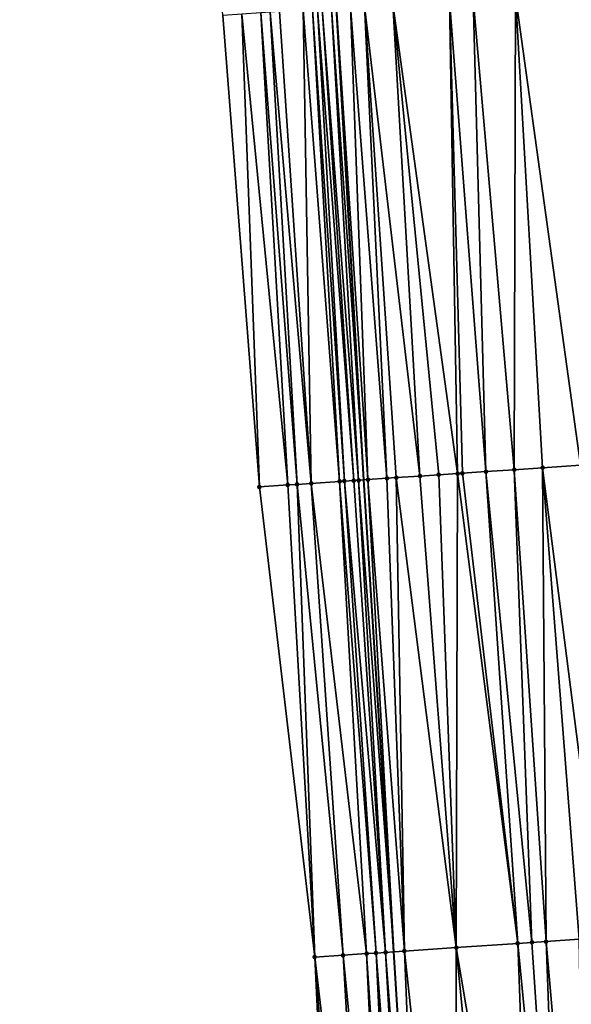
# Model space of a CAD drawing. Header units: feet. Extents: x 2004186 to 2014793, y 836912 to 864902.
# Tile 117 of 256: x 2010474 to 2010497, y 840546 to 840588. Entities that reach past the tile are written whole.
import ezdxf

# ---------------------------------------------------------------- set-up
doc = ezdxf.new("R2010")
doc.units = ezdxf.units.FT
doc.header["$LTSCALE"] = 100
doc.header["$MEASUREMENT"] = 0
for name, color, linetype, lineweight in [('EP_Travel Lane', 5, 'Continuous', 40), ('Road Shots', 4, 'Continuous', 200), ('Road X-Section', 30, 'Continuous', 13)]:
    doc.layers.add(name, color=color, linetype=linetype, lineweight=lineweight)
doc.layers.add('I-77 SB_MM21-27-Surface-Border', color=7, linetype='Continuous')
doc.layers.add('I-77 SB_MM21-27-Surface-TIN', color=7, linetype='Continuous')

msp = doc.modelspace()

# ---------------------------------------------------------------- linework, layer by layer
at = {"layer": 'EP_Travel Lane'}
msp.add_polyline3d([(2010494.63237622, 840468.467760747, 336.7968559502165), (2010493.315483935, 840488.4208000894, 337.180415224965), (2010492.053472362, 840508.3776631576, 337.5462296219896), (2010490.791553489, 840528.333327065, 337.9405434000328), (2010489.529591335, 840548.2896754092, 338.3231681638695), (2010488.267644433, 840568.2457825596, 338.6792406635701), (2010487.109263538, 840588.2095636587, 339.0525566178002), (2010486.033592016, 840608.6126043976, 339.4583633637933), (2010484.970777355, 840628.7724395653, 339.8110950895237), (2010483.917960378, 840648.7426352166, 340.1772438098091), (2010482.865155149, 840668.712608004, 340.5329469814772), (2010481.89745942, 840688.6850304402, 340.9104059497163), (2010481.016344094, 840708.661605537, 341.2722889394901), (2010480.135241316, 840728.6384739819, 341.6676466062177), (2010479.254147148, 840748.615147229, 342.0489725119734), (2010478.373096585, 840768.5908318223, 342.4342747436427), (2010477.543157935, 840788.5692165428, 342.824715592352), (2010476.765306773, 840808.5501736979, 343.2196493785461)], dxfattribs=at)
at = {"layer": 'I-77 SB_MM21-27-Surface-Border', "color": 3, "linetype": 'ByBlock', "lineweight": -2}
msp.add_polyline3d([(2010492.749924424, 840468.3404957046, 336.8345758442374), (2010492.007273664, 840488.3325739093, 337.1956620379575), (2010489.26918453, 840508.1896468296, 337.5915979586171), (2010487.12980978, 840528.0859885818, 337.9993166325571), (2010486.187657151, 840548.0639419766, 338.376627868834), (2010483.848719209, 840567.9470711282, 338.7602438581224), (2010482.30790171, 840587.8850191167, 339.1478441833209), (2010480.712517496, 840608.3482659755, 339.5476804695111), (2010479.592884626, 840628.5469253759, 339.9122562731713), (2010478.96186604, 840648.5351939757, 340.2515878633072), (2010478.330878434, 840668.5227175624, 340.611314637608), (2010477.699921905, 840688.5094937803, 340.9651548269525), (2010477.268789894, 840708.5046465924, 341.330108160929), (2010477.636929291, 840728.5339467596, 341.7020833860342), (2010477.605437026, 840748.5460760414, 342.0763650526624), (2010475.775561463, 840768.4819178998, 342.4784486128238), (2010476.543377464, 840788.5273082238, 342.8416260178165), (2010473.71432226, 840808.422639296, 343.2542715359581)], dxfattribs=at)
at = {"layer": 'I-77 SB_MM21-27-Surface-TIN', "color": 128, "linetype": 'ByBlock', "lineweight": -2}
for points in [[(2010497.473406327, 840588.9084863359, 338.935133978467), (2010494.67975267, 840588.7200729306, 338.967804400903), (2010497.417825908, 840568.8632364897, 338.564920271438)], [(2010489.491562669, 840588.3698063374, 339.0477943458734), (2010488.294282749, 840588.2890544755, 339.0619728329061), (2010490.633267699, 840568.4052260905, 338.6589976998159)], [(2010491.886108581, 840588.5315172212, 339.0081965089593), (2010489.491562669, 840588.3698063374, 339.0477943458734), (2010492.229634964, 840568.5129839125, 338.6373245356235)], [(2010489.491562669, 840588.3698063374, 339.0477943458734), (2010491.431451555, 840568.4591016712, 338.6483262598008), (2010492.229634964, 840568.5129839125, 338.6373245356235)], [(2010489.491562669, 840588.3698063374, 339.0477943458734), (2010490.633267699, 840568.4052260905, 338.6589976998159), (2010491.431451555, 840568.4591016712, 338.6483262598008)], [(2010492.883840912, 840588.5988243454, 338.995626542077), (2010491.886108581, 840588.5315172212, 339.0081965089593), (2010493.426908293, 840568.5938338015, 338.6195065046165)], [(2010491.886108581, 840588.5315172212, 339.0081965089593), (2010492.429178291, 840568.5264920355, 338.6327114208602), (2010493.426908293, 840568.5938338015, 338.6195065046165)], [(2010491.886108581, 840588.5315172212, 339.0081965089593), (2010492.229634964, 840568.5129839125, 338.6373245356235), (2010492.429178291, 840568.5264920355, 338.6327114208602)], [(2010494.67975267, 840588.7200729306, 338.967804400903), (2010492.883840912, 840588.5988243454, 338.995626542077), (2010494.624177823, 840568.674740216, 338.5988854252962)], [(2010492.883840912, 840588.5988243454, 338.995626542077), (2010493.426908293, 840568.5938338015, 338.6195065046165), (2010494.624177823, 840568.674740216, 338.5988854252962)], [(2010494.67975267, 840588.7200729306, 338.967804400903), (2010494.624177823, 840568.674740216, 338.5988854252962), (2010495.821452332, 840568.7555725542, 338.5819377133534)], [(2010494.67975267, 840588.7200729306, 338.967804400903), (2010495.821452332, 840568.7555725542, 338.5819377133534), (2010497.417825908, 840568.8632364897, 338.564920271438)], [(2010483.106083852, 840587.938920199, 339.1347830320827), (2010482.30790171, 840587.8850191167, 339.1478441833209), (2010483.848719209, 840567.9470711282, 338.7602438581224)], [(2010483.904272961, 840587.992717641, 339.127345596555), (2010483.106083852, 840587.938920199, 339.1347830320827), (2010485.045994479, 840568.0278921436, 338.7438576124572)], [(2010483.106083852, 840587.938920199, 339.1347830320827), (2010483.848719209, 840567.9470711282, 338.7602438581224), (2010485.045994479, 840568.0278921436, 338.7438576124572)], [(2010484.303362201, 840588.0196954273, 339.1193366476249), (2010483.904272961, 840587.992717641, 339.127345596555), (2010485.445088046, 840568.0548055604, 338.7397305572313)], [(2010483.904272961, 840587.992717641, 339.127345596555), (2010485.045994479, 840568.0278921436, 338.7438576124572), (2010485.445088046, 840568.0548055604, 338.7397305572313)], [(2010484.702450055, 840588.0466938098, 339.110210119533), (2010484.303362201, 840588.0196954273, 339.1193366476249), (2010486.043719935, 840568.0953015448, 338.7272987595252)], [(2010484.303362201, 840588.0196954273, 339.1193366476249), (2010485.445088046, 840568.0548055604, 338.7397305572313), (2010486.043719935, 840568.0953015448, 338.7272987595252)], [(2010485.700187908, 840588.1139188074, 339.1020964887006), (2010484.702450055, 840588.0466938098, 339.110210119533), (2010486.043719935, 840568.0953015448, 338.7272987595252)], [(2010486.099277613, 840588.14088966, 339.0944637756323), (2010485.700187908, 840588.1139188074, 339.1020964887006), (2010487.240998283, 840568.1760767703, 338.7131831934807)], [(2010485.700187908, 840588.1139188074, 339.1020964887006), (2010486.043719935, 840568.0953015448, 338.7272987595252), (2010487.240998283, 840568.1760767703, 338.7131831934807)], [(2010486.298818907, 840588.15442802, 339.087775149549), (2010486.099277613, 840588.14088966, 339.0944637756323), (2010487.440542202, 840568.1895760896, 338.7090066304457)], [(2010486.099277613, 840588.14088966, 339.0944637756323), (2010487.240998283, 840568.1760767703, 338.7131831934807), (2010487.440542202, 840568.1895760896, 338.7090066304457)], [(2010486.498356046, 840588.1680281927, 339.0777324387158), (2010486.298818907, 840588.15442802, 339.087775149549), (2010487.839613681, 840568.2168180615, 338.6885869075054)], [(2010486.298818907, 840588.15442802, 339.087775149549), (2010487.440542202, 840568.1895760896, 338.7090066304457), (2010487.839613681, 840568.2168180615, 338.6885869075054)], [(2010486.897426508, 840588.1952852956, 339.0545672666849), (2010486.498356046, 840588.1680281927, 339.0777324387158), (2010488.039153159, 840568.2303834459, 338.6811342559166)], [(2010486.498356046, 840588.1680281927, 339.0777324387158), (2010487.839613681, 840568.2168180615, 338.6885869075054), (2010488.039153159, 840568.2303834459, 338.6811342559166)], [(2010487.096973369, 840588.2087408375, 339.0523724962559), (2010486.897426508, 840588.1952852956, 339.0545672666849), (2010488.267644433, 840568.2457825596, 338.6792406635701)], [(2010486.897426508, 840588.1952852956, 339.0545672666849), (2010488.039153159, 840568.2303834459, 338.6811342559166), (2010488.267644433, 840568.2457825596, 338.6792406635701)], [(2010487.096973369, 840588.2087408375, 339.0523724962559), (2010488.267644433, 840568.2457825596, 338.6792406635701), (2010487.109263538, 840588.2095636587, 339.0525566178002)], [(2010487.695633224, 840588.2488208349, 339.0613411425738), (2010487.109263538, 840588.2095636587, 339.0525566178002), (2010488.438247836, 840568.2572803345, 338.6778268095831)], [(2010488.438247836, 840568.2572803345, 338.6778268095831), (2010487.109263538, 840588.2095636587, 339.0525566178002), (2010488.267644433, 840568.2457825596, 338.6792406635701)], [(2010488.294282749, 840588.2890544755, 339.0619728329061), (2010487.695633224, 840588.2488208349, 339.0613411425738), (2010489.236440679, 840568.31102224, 338.6737841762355)], [(2010487.695633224, 840588.2488208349, 339.0613411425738), (2010488.438247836, 840568.2572803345, 338.6778268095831), (2010489.236440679, 840568.31102224, 338.6737841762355)], [(2010488.294282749, 840588.2890544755, 339.0619728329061), (2010489.635539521, 840568.3378571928, 338.6735480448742), (2010490.633267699, 840568.4052260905, 338.6589976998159)], [(2010488.294282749, 840588.2890544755, 339.0619728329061), (2010489.236440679, 840568.31102224, 338.6737841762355), (2010489.635539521, 840568.3378571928, 338.6735480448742)], [(2010495.821452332, 840568.7555725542, 338.5819377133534), (2010494.624177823, 840568.674740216, 338.5988854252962), (2010495.96535235, 840548.7247663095, 338.2010218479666)], [(2010497.417825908, 840568.8632364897, 338.564920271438), (2010495.821452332, 840568.7555725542, 338.5819377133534), (2010498.359892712, 840548.8865597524, 338.1600868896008)], [(2010495.821452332, 840568.7555725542, 338.5819377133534), (2010497.362166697, 840548.8191586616, 338.1764958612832), (2010498.359892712, 840548.8865597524, 338.1600868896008)], [(2010495.821452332, 840568.7555725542, 338.5819377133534), (2010495.96535235, 840548.7247663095, 338.2010218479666), (2010497.362166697, 840548.8191586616, 338.1764958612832)], [(2010489.635539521, 840568.3378571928, 338.6735480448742), (2010489.236440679, 840568.31102224, 338.6737841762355), (2010489.97902481, 840548.3199351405, 338.3208744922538)], [(2010490.633267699, 840568.4052260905, 338.6589976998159), (2010489.635539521, 840568.3378571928, 338.6735480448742), (2010492.174021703, 840548.4682225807, 338.2845207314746)], [(2010489.635539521, 840568.3378571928, 338.6735480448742), (2010489.97902481, 840548.3199351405, 338.3208744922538), (2010492.174021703, 840548.4682225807, 338.2845207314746)], [(2010491.431451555, 840568.4591016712, 338.6483262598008), (2010490.633267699, 840568.4052260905, 338.6589976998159), (2010492.174021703, 840548.4682225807, 338.2845207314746)], [(2010492.229634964, 840568.5129839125, 338.6373245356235), (2010491.431451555, 840568.4591016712, 338.6483262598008), (2010492.174021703, 840548.4682225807, 338.2845207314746)], [(2010492.229634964, 840568.5129839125, 338.6373245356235), (2010492.174021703, 840548.4682225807, 338.2845207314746), (2010494.768093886, 840548.6436952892, 338.2302730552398)], [(2010492.429178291, 840568.5264920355, 338.6327114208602), (2010492.229634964, 840568.5129839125, 338.6373245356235), (2010494.768093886, 840548.6436952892, 338.2302730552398)], [(2010493.426908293, 840568.5938338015, 338.6195065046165), (2010492.429178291, 840568.5264920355, 338.6327114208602), (2010494.768093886, 840548.6436952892, 338.2302730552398)], [(2010494.624177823, 840568.674740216, 338.5988854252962), (2010493.426908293, 840568.5938338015, 338.6195065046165), (2010495.366725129, 840548.6842008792, 338.2171552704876)], [(2010493.426908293, 840568.5938338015, 338.6195065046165), (2010494.768093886, 840548.6436952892, 338.2302730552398), (2010495.366725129, 840548.6842008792, 338.2171552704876)], [(2010494.624177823, 840568.674740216, 338.5988854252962), (2010495.366725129, 840548.6842008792, 338.2171552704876), (2010495.96535235, 840548.7247663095, 338.2010218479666)], [(2010485.045994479, 840568.0278921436, 338.7438576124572), (2010483.848719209, 840567.9470711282, 338.7602438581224), (2010486.187657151, 840548.0639419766, 338.376627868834)], [(2010485.445088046, 840568.0548055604, 338.7397305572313), (2010485.045994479, 840568.0278921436, 338.7438576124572), (2010486.187657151, 840548.0639419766, 338.376627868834)], [(2010486.043719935, 840568.0953015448, 338.7272987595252), (2010485.445088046, 840568.0548055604, 338.7397305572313), (2010487.384925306, 840548.1448688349, 338.3546416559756)], [(2010485.445088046, 840568.0548055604, 338.7397305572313), (2010486.187657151, 840548.0639419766, 338.376627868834), (2010487.384925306, 840548.1448688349, 338.3546416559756)], [(2010487.240998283, 840568.1760767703, 338.7131831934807), (2010486.043719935, 840568.0953015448, 338.7272987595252), (2010488.382660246, 840548.212137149, 338.3449239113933)], [(2010486.043719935, 840568.0953015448, 338.7272987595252), (2010487.384925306, 840548.1448688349, 338.3546416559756), (2010488.382660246, 840548.212137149, 338.3449239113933)], [(2010487.440542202, 840568.1895760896, 338.7090066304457), (2010487.240998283, 840568.1760767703, 338.7131831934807), (2010488.781748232, 840548.2391335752, 338.3365466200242)], [(2010487.240998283, 840568.1760767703, 338.7131831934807), (2010488.382660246, 840548.212137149, 338.3449239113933), (2010488.781748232, 840548.2391335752, 338.3365466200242)], [(2010487.839613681, 840568.2168180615, 338.6885869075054), (2010487.440542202, 840568.1895760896, 338.7090066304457), (2010489.180831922, 840548.2661939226, 338.3249480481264)], [(2010487.440542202, 840568.1895760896, 338.7090066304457), (2010488.781748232, 840548.2391335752, 338.3365466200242), (2010489.180831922, 840548.2661939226, 338.3249480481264)], [(2010488.039153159, 840568.2303834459, 338.6811342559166), (2010487.839613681, 840568.2168180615, 338.6885869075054), (2010489.180831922, 840548.2661939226, 338.3249480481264)], [(2010488.039153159, 840568.2303834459, 338.6811342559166), (2010489.529591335, 840548.2896754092, 338.3231681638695), (2010488.267644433, 840568.2457825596, 338.6792406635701)], [(2010488.039153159, 840568.2303834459, 338.6811342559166), (2010489.180831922, 840548.2661939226, 338.3249480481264), (2010489.529591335, 840548.2896754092, 338.3231681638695)], [(2010488.438247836, 840568.2572803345, 338.6778268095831), (2010488.267644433, 840568.2457825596, 338.6792406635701), (2010489.529591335, 840548.2896754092, 338.3231681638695)], [(2010489.236440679, 840568.31102224, 338.6737841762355), (2010488.438247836, 840568.2572803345, 338.6778268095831), (2010489.97902481, 840548.3199351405, 338.3208744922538)], [(2010488.438247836, 840568.2572803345, 338.6778268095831), (2010489.529591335, 840548.2896754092, 338.3231681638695), (2010489.97902481, 840548.3199351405, 338.3208744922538)], [(2010497.362166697, 840548.8191586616, 338.1764958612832), (2010495.96535235, 840548.7247663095, 338.2010218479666), (2010497.705687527, 840528.8007079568, 337.8117792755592)], [(2010492.174021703, 840548.4682225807, 338.2845207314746), (2010489.97902481, 840548.3199351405, 338.3208744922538), (2010492.118454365, 840528.4227781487, 337.9281110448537)], [(2010492.174021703, 840548.4682225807, 338.2845207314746), (2010492.118454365, 840528.4227781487, 337.9281110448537), (2010494.113898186, 840528.5577024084, 337.8891190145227)], [(2010494.768093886, 840548.6436952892, 338.2302730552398), (2010492.174021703, 840548.4682225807, 338.2845207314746), (2010495.510704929, 840528.6522078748, 337.8588756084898)], [(2010492.174021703, 840548.4682225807, 338.2845207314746), (2010494.113898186, 840528.5577024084, 337.8891190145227), (2010495.510704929, 840528.6522078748, 337.8588756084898)], [(2010495.366725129, 840548.6842008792, 338.2171552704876), (2010494.768093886, 840548.6436952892, 338.2302730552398), (2010496.707968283, 840528.7332061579, 337.8332755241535)], [(2010494.768093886, 840548.6436952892, 338.2302730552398), (2010495.510704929, 840528.6522078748, 337.8588756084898), (2010496.707968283, 840528.7332061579, 337.8332755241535)], [(2010495.96535235, 840548.7247663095, 338.2010218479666), (2010495.366725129, 840548.6842008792, 338.2171552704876), (2010496.707968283, 840528.7332061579, 337.8332755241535)], [(2010495.96535235, 840548.7247663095, 338.2010218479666), (2010496.707968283, 840528.7332061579, 337.8332755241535), (2010497.705687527, 840528.8007079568, 337.8117792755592)], [(2010487.384925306, 840548.1448688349, 338.3546416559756), (2010486.187657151, 840548.0639419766, 338.376627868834), (2010488.526628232, 840528.1803198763, 337.9778554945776)], [(2010486.187657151, 840548.0639419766, 338.376627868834), (2010487.728449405, 840528.1263694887, 337.9924783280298), (2010488.526628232, 840528.1803198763, 337.9778554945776)], [(2010486.187657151, 840548.0639419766, 338.376627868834), (2010487.12980978, 840528.0859885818, 337.9993166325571), (2010487.728449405, 840528.1263694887, 337.9924783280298)], [(2010488.382660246, 840548.212137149, 338.3449239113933), (2010487.384925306, 840548.1448688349, 338.3546416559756), (2010489.324822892, 840528.234034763, 337.9751073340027)], [(2010487.384925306, 840548.1448688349, 338.3546416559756), (2010488.526628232, 840528.1803198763, 337.9778554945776), (2010489.324822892, 840528.234034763, 337.9751073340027)], [(2010488.781748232, 840548.2391335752, 338.3365466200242), (2010488.382660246, 840548.212137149, 338.3449239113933), (2010489.723913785, 840528.2609879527, 337.9689054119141)], [(2010488.382660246, 840548.212137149, 338.3449239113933), (2010489.324822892, 840528.234034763, 337.9751073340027), (2010489.723913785, 840528.2609879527, 337.9689054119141)], [(2010489.180831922, 840548.2661939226, 338.3249480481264), (2010488.781748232, 840548.2391335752, 338.3365466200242), (2010490.322536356, 840528.3016225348, 337.9492760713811)], [(2010488.781748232, 840548.2391335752, 338.3365466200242), (2010489.723913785, 840528.2609879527, 337.9689054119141), (2010490.322536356, 840528.3016225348, 337.9492760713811)], [(2010489.180831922, 840548.2661939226, 338.3249480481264), (2010490.721624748, 840528.3286129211, 337.9411985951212), (2010489.529591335, 840548.2896754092, 338.3231681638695)], [(2010489.180831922, 840548.2661939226, 338.3249480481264), (2010490.322536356, 840528.3016225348, 337.9492760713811), (2010490.721624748, 840528.3286129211, 337.9411985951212)], [(2010489.97902481, 840548.3199351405, 338.3208744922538), (2010489.529591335, 840548.2896754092, 338.3231681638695), (2010490.791553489, 840528.333327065, 337.9405434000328)], [(2010490.721624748, 840528.3286129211, 337.9411985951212), (2010490.791553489, 840528.333327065, 337.9405434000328), (2010489.529591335, 840548.2896754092, 338.3231681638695)], [(2010489.97902481, 840548.3199351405, 338.3208744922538), (2010490.791553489, 840528.333327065, 337.9405434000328), (2010492.118454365, 840528.4227781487, 337.9281110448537)]]:
    msp.add_3dface(points, dxfattribs=at)
at = {"layer": 'Road Shots', "lineweight": 100}
for p in [(2010495.821452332, 840568.7555725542, 338.5819377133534), (2010489.635539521, 840568.3378571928, 338.6735480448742), (2010490.633267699, 840568.4052260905, 338.6589976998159), (2010491.431451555, 840568.4591016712, 338.6483262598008), (2010492.229634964, 840568.5129839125, 338.6373245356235), (2010492.429178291, 840568.5264920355, 338.6327114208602), (2010493.426908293, 840568.5938338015, 338.6195065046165), (2010494.624177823, 840568.674740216, 338.5988854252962), (2010483.848719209, 840567.9470711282, 338.7602438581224), (2010485.045994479, 840568.0278921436, 338.7438576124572), (2010485.445088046, 840568.0548055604, 338.7397305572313), (2010486.043719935, 840568.0953015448, 338.7272987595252), (2010487.240998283, 840568.1760767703, 338.7131831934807), (2010487.440542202, 840568.1895760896, 338.7090066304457), (2010487.839613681, 840568.2168180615, 338.6885869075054), (2010488.039153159, 840568.2303834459, 338.6811342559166), (2010488.438247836, 840568.2572803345, 338.6778268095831), (2010489.236440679, 840568.31102224, 338.6737841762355), (2010492.174021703, 840548.4682225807, 338.2845207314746), (2010494.768093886, 840548.6436952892, 338.2302730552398), (2010495.366725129, 840548.6842008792, 338.2171552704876), (2010495.96535235, 840548.7247663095, 338.2010218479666), (2010486.187657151, 840548.0639419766, 338.376627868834), (2010487.384925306, 840548.1448688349, 338.3546416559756), (2010488.382660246, 840548.212137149, 338.3449239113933), (2010488.781748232, 840548.2391335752, 338.3365466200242), (2010489.180831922, 840548.2661939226, 338.3249480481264), (2010489.97902481, 840548.3199351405, 338.3208744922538)]:
    msp.add_point(p, dxfattribs=at)
at = {"layer": 'Road X-Section', "extrusion": (-0.06706178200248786, 0.9975441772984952, 0.02020721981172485), "elevation": 703683.8770449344, "flags": 128}
msp.add_lwpolyline([(-2062337.543190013, -13883.56937794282), (-2062338.743190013, -13883.58576753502), (-2062339.143190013, -13883.58989543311), (-2062339.743190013, -13883.60232976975), (-2062340.943190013, -13883.61644821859), (-2062341.143190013, -13883.62062563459), (-2062341.543190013, -13883.64104952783), (-2062341.743190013, -13883.64850370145), (-2062342.143190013, -13883.65181182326), (-2062342.943190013, -13883.65585528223), (-2062343.343190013, -13883.65609146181), (-2062344.343190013, -13883.67064477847), (-2062345.143190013, -13883.68131839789), (-2062345.943190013, -13883.69232236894), (-2062346.143190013, -13883.69693642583), (-2062347.143190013, -13883.71014403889), (-2062348.343190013, -13883.73076932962), (-2062349.543190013, -13883.74772050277), (-2062351.143190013, -13883.76474142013), (-2062351.943190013, -13883.77085830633), (-2062352.343190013, -13883.7756907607), (-2062352.743190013, -13883.77653961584), (-2062353.343190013, -13883.78770867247), (-2062353.743190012, -13883.79253777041), (-2062354.143190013, -13883.805499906), (-2062354.543190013, -13883.8061719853), (-2062355.343190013, -13883.80978422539), (-2062356.343190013, -13883.82495534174), (-2062356.743190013, -13883.82825554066), (-2062357.943190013, -13883.84406761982), (-2062358.943190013, -13883.86055351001), (-2062360.143190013, -13883.87276896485), (-2062360.943190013, -13883.88933802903), (-2062361.943190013, -13883.90755387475), (-2062363.143190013, -13883.91968520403), (-2062363.743190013, -13883.92978626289), (-2062364.743190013, -13883.93881045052), (-2062364.943190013, -13883.93874455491), (-2062365.343190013, -13883.94519578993), (-2062365.743190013, -13883.94631558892), (-2062366.143190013, -13883.95350160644), (-2062367.343190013, -13883.96852030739), (-2062368.543190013, -13883.98901788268), (-2062371.343190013, -13884.0249890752), (-2062372.343190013, -13884.04012938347), (-2062373.143190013, -13884.05363415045), (-2062374.143190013, -13884.07057772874), (-2062375.343190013, -13884.08858709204), (-2062376.543190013, -13884.10639201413), (-2062377.343190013, -13884.12735330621), (-2062377.543190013, -13884.13047435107), (-2062377.943190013, -13884.14086968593), (-2062378.143190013, -13884.14079110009), (-2062378.343190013, -13884.13850901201), (-2062378.743190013, -13884.14954014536), (-2062379.543190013, -13884.17891105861), (-2062380.543190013, -13884.22128937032), (-2062381.343190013, -13884.2630027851), (-2062381.543190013, -13884.27452208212), (-2062382.543190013, -13884.31795294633), (-2062383.543190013, -13884.36040913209), (-2062384.943190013, -13884.42044269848)], dxfattribs=at)
at = {"layer": 'Road X-Section', "extrusion": (-0.06706221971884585, 0.9975506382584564, 0.01988423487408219), "elevation": 703668.3195742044, "flags": 128}
msp.add_lwpolyline([(-2062338.545554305, -13656.22949800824), (-2062339.745554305, -13656.25148856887), (-2062340.745554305, -13656.26120823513), (-2062341.145554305, -13656.26958718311), (-2062341.545554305, -13656.28118804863), (-2062342.345554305, -13656.28526241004), (-2062344.545554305, -13656.32162335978), (-2062347.145554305, -13656.3758817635), (-2062347.745554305, -13656.38900214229), (-2062348.345554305, -13656.4051387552), (-2062349.745554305, -13656.4296695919), (-2062350.745554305, -13656.44608180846), (-2062351.345554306, -13656.45329284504), (-2062352.545554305, -13656.47245695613), (-2062352.945554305, -13656.48035739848), (-2062353.145554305, -13656.48223123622), (-2062353.945554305, -13656.48152836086), (-2062354.945554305, -13656.48440562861), (-2062357.745554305, -13656.5210622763), (-2062358.345554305, -13656.52879643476), (-2062358.945554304, -13656.53856772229), (-2062360.345554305, -13656.55179137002), (-2062362.545554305, -13656.58532673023), (-2062363.945554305, -13656.603373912), (-2062365.145554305, -13656.61597408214), (-2062366.345554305, -13656.63158596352), (-2062366.745554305, -13656.63649935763), (-2062367.545554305, -13656.64735192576), (-2062369.345554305, -13656.67529721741), (-2062371.745554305, -13656.70372981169), (-2062373.745554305, -13656.73061962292), (-2062374.545554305, -13656.74555023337), (-2062375.745554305, -13656.76590130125), (-2062376.545554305, -13656.7801010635), (-2062377.745554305, -13656.81526804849), (-2062377.945554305, -13656.81478025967), (-2062378.145554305, -13656.81080735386), (-2062378.345554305, -13656.8108131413), (-2062379.145554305, -13656.83857109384), (-2062380.145554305, -13656.88549334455), (-2062380.745554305, -13656.90861040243), (-2062381.745554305, -13656.95730219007), (-2062384.145554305, -13657.05806963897), (-2062384.945554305, -13657.09232248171)], dxfattribs=at)

doc.saveas('drawing.dxf')
